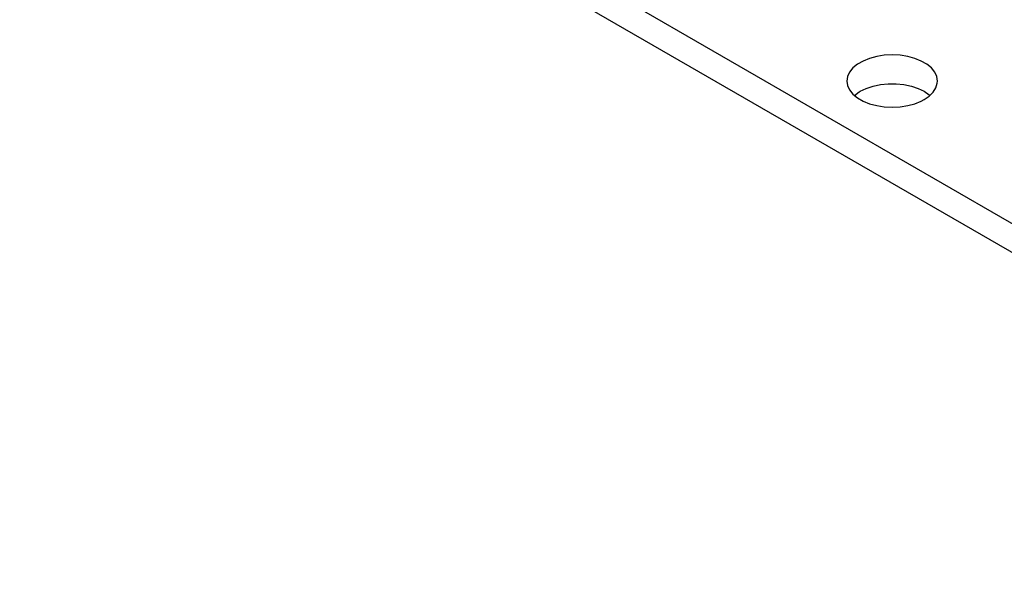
# Model space of a CAD drawing. Extents: x -65 to -29, y -70.1 to -47.
# Tile 11 of 57: x -56 to -53.2, y -66.1 to -64.5. Entities that reach past the tile are written whole.
import ezdxf

# ---------------------------------------------------------------- set-up
doc = ezdxf.new("R2010")
doc.units = 0
doc.header["$MEASUREMENT"] = 0
doc.layers.add('DST', color=7, linetype='CONTINUOUS')

msp = doc.modelspace()

# ---------------------------------------------------------------- linework, layer by layer
at = {"layer": 'DST', "color": 9, "linetype": 'CONTINUOUS'}
for p, q in [((-47.6133, -68.3325), (-63.5939, -59.1061)), ((-63.5939, -59.1861), (-47.6133, -68.4125)), ((-53.5961, -64.6307), (-53.616, -64.6361)), ((-53.5749, -64.6274), (-53.5961, -64.6307)), ((-53.553, -64.6263), (-53.5749, -64.6274)), ((-53.5311, -64.6274), (-53.553, -64.6263)), ((-53.5099, -64.6307), (-53.5311, -64.6274)), ((-53.49, -64.6361), (-53.5099, -64.6307)), ((-53.6495, -64.6523), (-53.6621, -64.6627)), ((-53.634, -64.6434), (-53.6495, -64.6523)), ((-53.616, -64.6361), (-53.634, -64.6434)), ((-53.472, -64.6434), (-53.49, -64.6361)), ((-53.4565, -64.6523), (-53.472, -64.6434)), ((-53.4439, -64.6627), (-53.4565, -64.6523)), ((-53.6771, -64.6864), (-53.679, -64.6991)), ((-53.6714, -64.6742), (-53.6771, -64.6864)), ((-53.6621, -64.6627), (-53.6714, -64.6742)), ((-53.4346, -64.6742), (-53.4439, -64.6627)), ((-53.4289, -64.6864), (-53.4346, -64.6742)), ((-53.427, -64.6991), (-53.4289, -64.6864)), ((-53.679, -64.6991), (-53.6771, -64.7117)), ((-53.6771, -64.7117), (-53.6714, -64.724)), ((-53.6252, -64.7195), (-53.6062, -64.7132)), ((-53.6062, -64.7132), (-53.5856, -64.7088)), ((-53.5856, -64.7088), (-53.564, -64.7066)), ((-53.564, -64.7066), (-53.542, -64.7066)), ((-53.542, -64.7066), (-53.5204, -64.7088)), ((-53.5204, -64.7088), (-53.4997, -64.7132)), ((-53.4997, -64.7132), (-53.4807, -64.7195)), ((-53.4313, -64.7179), (-53.4275, -64.7054)), ((-53.4275, -64.7054), (-53.427, -64.6991)), ((-53.6714, -64.724), (-53.6621, -64.7355)), ((-53.6621, -64.7355), (-53.6495, -64.7458)), ((-53.6582, -64.7391), (-53.6446, -64.7291)), ((-53.6446, -64.7291), (-53.6421, -64.7277)), ((-53.6421, -64.7277), (-53.6252, -64.7195)), ((-53.4807, -64.7195), (-53.4639, -64.7277)), ((-53.4639, -64.7277), (-53.4498, -64.7374)), ((-53.4639, -64.7505), (-53.4498, -64.7408)), ((-53.4498, -64.7408), (-53.4388, -64.7298)), ((-53.4498, -64.7374), (-53.4477, -64.7391)), ((-53.4388, -64.7298), (-53.4313, -64.7179)), ((-53.6495, -64.7458), (-53.634, -64.7548)), ((-53.634, -64.7548), (-53.616, -64.7621)), ((-53.616, -64.7621), (-53.5961, -64.7674)), ((-53.5961, -64.7674), (-53.5749, -64.7707)), ((-53.5311, -64.7707), (-53.5099, -64.7674)), ((-53.5099, -64.7674), (-53.49, -64.7621)), ((-53.49, -64.7621), (-53.472, -64.7548)), ((-53.472, -64.7548), (-53.4639, -64.7505)), ((-53.5749, -64.7707), (-53.553, -64.7718)), ((-53.553, -64.7718), (-53.5311, -64.7707))]:
    msp.add_line(p, q, dxfattribs=at)

doc.saveas('drawing.dxf')
